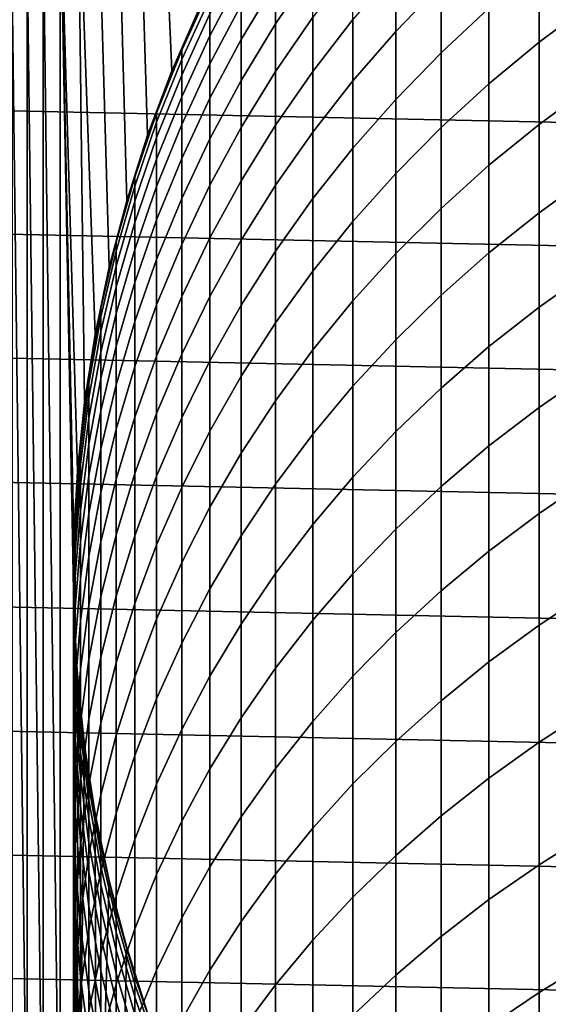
# Model space of a CAD drawing. Header units: metres. Extents: x -29 to 117, y -464 to 29.
# Tile 90 of 256: x -13.52 to -8.38, y -4.19 to 5.39. Entities that reach past the tile are written whole.
import ezdxf

# ---------------------------------------------------------------- set-up
doc = ezdxf.new("R2010")
doc.units = ezdxf.units.M
doc.layers.add('solid_24_501_056_XXX', color=7, linetype='CONTINUOUS')

msp = doc.modelspace()

# ---------------------------------------------------------------- linework, layer by layer
at = {"layer": 'solid_24_501_056_XXX'}
for points in [[(-12.191084, 8.316076, 154.5), (-12.042194, 4.897477, 154.5), (-11.774165, 5.5108, 154.5), (-11.979919, 8.617478, 154.5)], [(-12.394652, 8.009495, 154.5), (-12.278331, 4.271128, 154.5), (-12.042194, 4.897477, 154.5), (-12.191084, 8.316076, 154.5)], [(-12.590638, 7.697742, 154.5), (-12.481971, 3.633222, 154.5), (-12.278331, 4.271128, 154.5), (-12.394652, 8.009495, 154.5)], [(-12.778678, 7.381398, 154.5), (-12.652424, 2.98595, 154.5), (-12.481971, 3.633222, 154.5), (-12.590638, 7.697742, 154.5)], [(-12.958757, 7.060454, 154.5), (-12.789355, 2.330734, 154.5), (-12.652424, 2.98595, 154.5), (-12.778678, 7.381398, 154.5)], [(28.495304, 4.819527, -99.5), (-28.268473, 6.008511, -99.5), (-27.991997, 7.187365, -99.5), (28.268473, 6.008511, -99.5)], [(-13.130889, 6.73492, 154.5), (-12.961217, 1.003284, 154.5), (-12.892403, 1.669087, 154.5), (-12.958757, 7.060454, 154.5)], [(-12.958757, 7.060454, 154.5), (-12.892403, 1.669087, 154.5), (-12.789355, 2.330734, 154.5)], [(-13.130889, 6.73492, 154.5), (-13.294754, 6.405402, 154.5), (-13.13088, -6.734938, 154.5)], [(-13.130889, 6.73492, 154.5), (-12.995685, -0.334813, 154.5), (-12.995685, 0.334813, 154.5)], [(-13.13088, -6.734938, 154.5), (-12.958748, -7.060472, 154.5), (-12.995685, -0.334813, 154.5), (-13.130889, 6.73492, 154.5)], [(-13.130889, 6.73492, 154.5), (-12.995685, 0.334813, 154.5), (-12.961217, 1.003284, 154.5)], [(-13.294754, 6.405402, 154.5), (-13.450336, 6.071893, 154.5), (-13.294745, -6.40542, 154.5)], [(-13.294754, 6.405402, 154.5), (-13.294745, -6.40542, 154.5), (-13.13088, -6.734938, 154.5)], [(-9.863855, 5.280656, 201.184219), (-9.422306, 5.740252, 201.350433), (-9.422306, 6.346428, 199.578781), (-9.863855, 5.881343, 199.428604)], [(-11.032375, 5.353634, 195.477417), (-10.669925, 5.887444, 195.609695), (-10.669925, 6.294338, 193.836395), (-11.032375, 5.75626, 193.722717)], [(-8.467842, 5.175123, 205.192337), (-7.957378, 5.55578, 205.360703), (-7.957378, 6.301219, 203.593033), (-8.467842, 5.914948, 203.437973)], [(-9.422306, 5.072966, 203.099991), (-8.95657, 5.50518, 203.273483), (-8.95657, 6.178226, 201.50882), (-9.422306, 5.740252, 201.350433)], [(-13.450336, 6.071893, 154.5), (-13.597649, 5.7344, 154.5), (-13.450327, -6.071911, 154.5)], [(-13.450336, 6.071893, 154.5), (-13.450327, -6.071911, 154.5), (-13.294745, -6.40542, 154.5)], [(-11.366506, 5.200911, 193.605392), (-11.032375, 5.75626, 193.722717), (-11.032375, 6.097757, 191.955093), (-11.366506, 5.538671, 191.857117)], [(28.672085, 3.622384, -99.5), (-28.495304, 4.819527, -99.5), (-28.268473, 6.008511, -99.5), (28.495304, 4.819527, -99.5)], [(-11.671459, 5.237379, 190.01741), (-11.366506, 5.815567, 190.098175), (-11.366506, 6.031262, 188.330673), (-11.671459, 5.45062, 188.27002)], [(-11.032375, 4.890366, 197.217102), (-10.669925, 5.419265, 197.367828), (-10.669925, 5.887444, 195.609695), (-11.032375, 5.353634, 195.477417)], [(-10.669925, 4.890363, 199.108643), (-10.280085, 5.395572, 199.271759), (-10.280085, 5.92983, 197.513321), (-10.669925, 5.419265, 197.367828)], [(-10.280085, 4.800621, 201.010605), (-9.863855, 5.280656, 201.184219), (-9.863855, 5.881343, 199.428604), (-10.280085, 5.395572, 199.271759)], [(-8.95657, 4.771309, 205.013733), (-8.467842, 5.175123, 205.192337), (-8.467842, 5.914948, 203.437973), (-8.95657, 5.50518, 203.273483)], [(-11.671459, 4.963634, 191.756332), (-11.366506, 5.538671, 191.857117), (-11.366506, 5.815567, 190.098175), (-11.671459, 5.237379, 190.01741)], [(-11.366506, 4.802691, 195.340897), (-11.032375, 5.353634, 195.477417), (-11.032375, 5.75626, 193.722717), (-11.366506, 5.200911, 193.605392)], [(-13.597649, 5.7344, 154.5), (-13.597641, -5.734418, 154.5), (-13.450327, -6.071911, 154.5)], [(-11.671459, 5.69464, 184.758331), (-11.77413, 5.510887, 183), (-12.042212, 4.897463, 183), (-11.946451, 5.096501, 184.737579)], [(-11.946451, 5.006043, 186.474808), (-11.671459, 5.603102, 186.516296), (-11.671459, 5.69464, 184.758331), (-11.946451, 5.096501, 184.737579)], [(-9.863855, 4.619415, 202.917923), (-9.422306, 5.072966, 203.099991), (-9.422306, 5.740252, 201.350433), (-9.863855, 5.280656, 201.184219)], [(-11.946451, 4.855361, 188.20784), (-11.671459, 5.45062, 188.27002), (-11.671459, 5.603102, 186.516296), (-11.946451, 5.006043, 186.474808)], [(-11.774165, 5.5108, 154.5), (-12.042194, 4.897477, 154.5), (-12.042212, 4.897463, 183), (-11.77413, 5.510887, 183)], [(-11.671459, 4.629716, 193.484726), (-11.366506, 5.200911, 193.605392), (-11.366506, 5.538671, 191.857117), (-11.671459, 4.963634, 191.756332)], [(-9.422306, 4.345375, 204.825333), (-8.95657, 4.771309, 205.013733), (-8.95657, 5.50518, 203.273483), (-9.422306, 5.072966, 203.099991)], [(-8.467842, 4.37487, 206.919968), (-7.957378, 4.749456, 207.10144), (-7.957378, 5.55578, 205.360703), (-8.467842, 5.175123, 205.192337)], [(-11.946451, 4.644636, 189.934601), (-11.671459, 5.237379, 190.01741), (-11.671459, 5.45062, 188.27002), (-11.946451, 4.855361, 188.20784)], [(-11.032375, 4.367012, 198.939651), (-10.669925, 4.890363, 199.108643), (-10.669925, 5.419265, 197.367828), (-11.032375, 4.890366, 197.217102)], [(-10.669925, 4.301375, 200.830063), (-10.280085, 4.800621, 201.010605), (-10.280085, 5.395572, 199.271759), (-10.669925, 4.890363, 199.108643)], [(-11.366506, 4.344491, 197.061539), (-11.032375, 4.890366, 197.217102), (-11.032375, 5.353634, 195.477417), (-11.366506, 4.802691, 195.340897)], [(-10.280085, 4.145692, 202.727768), (-9.863855, 4.619415, 202.917923), (-9.863855, 5.280656, 201.184219), (-10.280085, 4.800621, 201.010605)], [(-11.946451, 4.374121, 191.65303), (-11.671459, 4.963634, 191.756332), (-11.671459, 5.237379, 190.01741), (-11.946451, 4.644636, 189.934601)], [(-11.671459, 4.236027, 195.200485), (-11.366506, 4.802691, 195.340897), (-11.366506, 5.200911, 193.605392), (-11.671459, 4.629716, 193.484726)], [(-8.95657, 3.977496, 206.727463), (-8.467842, 4.37487, 206.919968), (-8.467842, 5.175123, 205.192337), (-8.95657, 4.771309, 205.013733)], [(-11.946451, 5.096501, 184.737579), (-12.042212, 4.897463, 183), (-12.27836, 4.271051, 183), (-12.190778, 4.485211, 184.71637)], [(-12.190778, 4.395857, 186.432404), (-11.946451, 5.006043, 186.474808), (-11.946451, 5.096501, 184.737579), (-12.190778, 4.485211, 184.71637)], [(-12.190778, 4.247014, 188.144287), (-11.946451, 4.855361, 188.20784), (-11.946451, 5.006043, 186.474808), (-12.190778, 4.395857, 186.432404)], [(-9.863855, 3.898415, 204.627655), (-9.422306, 4.345375, 204.825333), (-9.422306, 5.072966, 203.099991), (-9.863855, 4.619415, 202.917923)], [(-12.042194, 4.897477, 154.5), (-12.278331, 4.271128, 154.5), (-12.27836, 4.271051, 183), (-12.042212, 4.897463, 183)], [(-11.946451, 4.044143, 193.361023), (-11.671459, 4.629716, 193.484726), (-11.671459, 4.963634, 191.756332), (-11.946451, 4.374121, 191.65303)], [(-11.366506, 3.826863, 198.765259), (-11.032375, 4.367012, 198.939651), (-11.032375, 4.890366, 197.217102), (-11.366506, 4.344491, 197.061539)], [(-11.032375, 3.784203, 200.643021), (-10.669925, 4.301375, 200.830063), (-10.669925, 4.890363, 199.108643), (-11.032375, 4.367012, 198.939651)], [(28.798632, 2.418251, -99.5), (-28.672085, 3.622384, -99.5), (-28.495304, 4.819527, -99.5), (28.672085, 3.622384, -99.5)], [(-12.190778, 4.038859, 189.849991), (-11.946451, 4.644636, 189.934601), (-11.946451, 4.855361, 188.20784), (-12.190778, 4.247014, 188.144287)], [(-11.671459, 3.783041, 196.90155), (-11.366506, 4.344491, 197.061539), (-11.366506, 4.802691, 195.340897), (-11.671459, 4.236027, 195.200485)], [(-10.669925, 3.653013, 202.529999), (-10.280085, 4.145692, 202.727768), (-10.280085, 4.800621, 201.010605), (-10.669925, 4.301375, 200.830063)], [(-9.422306, 3.558356, 206.524399), (-8.95657, 3.977496, 206.727463), (-8.95657, 4.771309, 205.013733), (-9.422306, 4.345375, 204.825333)], [(-8.467842, 3.515152, 208.61879), (-7.957378, 3.883216, 208.813156), (-7.957378, 4.749456, 207.10144), (-8.467842, 4.37487, 206.919968)], [(-12.190778, 3.771646, 191.54744), (-11.946451, 4.374121, 191.65303), (-11.946451, 4.644636, 189.934601), (-12.190778, 4.038859, 189.849991)], [(-11.946451, 3.655099, 195.056534), (-11.671459, 4.236027, 195.200485), (-11.671459, 4.629716, 193.484726), (-11.946451, 4.044143, 193.361023)], [(-10.280085, 3.431575, 204.421173), (-9.863855, 3.898415, 204.627655), (-9.863855, 4.619415, 202.917923), (-10.280085, 4.145692, 202.727768)], [(-12.190778, 4.485211, 184.71637), (-12.27836, 4.271051, 183), (-12.481948, 3.633313, 183), (-12.403811, 3.862338, 184.694778)], [(-12.403811, 3.774109, 186.389191), (-12.190778, 4.395857, 186.432404), (-12.190778, 4.485211, 184.71637), (-12.403811, 3.862338, 184.694778)], [(-12.403811, 3.627138, 188.079544), (-12.190778, 4.247014, 188.144287), (-12.190778, 4.395857, 186.432404), (-12.403811, 3.774109, 186.389191)], [(-12.190778, 3.445694, 193.234589), (-11.946451, 4.044143, 193.361023), (-11.946451, 4.374121, 191.65303), (-12.190778, 3.771646, 191.54744)], [(-11.671459, 3.271303, 198.585876), (-11.366506, 3.826863, 198.765259), (-11.366506, 4.344491, 197.061539), (-11.671459, 3.783041, 196.90155)], [(-11.366506, 3.250431, 200.449982), (-11.032375, 3.784203, 200.643021), (-11.032375, 4.367012, 198.939651), (-11.366506, 3.826863, 198.765259)], [(-9.863855, 3.118524, 206.311325), (-9.422306, 3.558356, 206.524399), (-9.422306, 4.345375, 204.825333), (-9.863855, 3.898415, 204.627655)], [(-8.95657, 3.124698, 208.412613), (-8.467842, 3.515152, 208.61879), (-8.467842, 4.37487, 206.919968), (-8.95657, 3.977496, 206.727463)], [(-12.278331, 4.271128, 154.5), (-12.481971, 3.633222, 154.5), (-12.481948, 3.633313, 183), (-12.27836, 4.271051, 183)], [(-12.403811, 3.421604, 189.763763), (-12.190778, 4.038859, 189.849991), (-12.190778, 4.247014, 188.144287), (-12.403811, 3.627138, 188.079544)], [(-11.946451, 3.207457, 196.737534), (-11.671459, 3.783041, 196.90155), (-11.671459, 4.236027, 195.200485), (-11.946451, 3.655099, 195.056534)], [(-11.032375, 3.142642, 202.325134), (-10.669925, 3.653013, 202.529999), (-10.669925, 4.301375, 200.830063), (-11.032375, 3.784203, 200.643021)], [(-10.669925, 2.946055, 204.206421), (-10.280085, 3.431575, 204.421173), (-10.280085, 4.145692, 202.727768), (-10.669925, 3.653013, 202.529999)], [(-12.403811, 3.157754, 191.43985), (-12.190778, 3.771646, 191.54744), (-12.190778, 4.038859, 189.849991), (-12.403811, 3.421604, 189.763763)], [(-12.190778, 3.061397, 194.909424), (-11.946451, 3.655099, 195.056534), (-11.946451, 4.044143, 193.361023), (-12.190778, 3.445694, 193.234589)], [(-9.422306, 2.712855, 208.195129), (-8.95657, 3.124698, 208.412613), (-8.95657, 3.977496, 206.727463), (-9.422306, 3.558356, 206.524399)], [(-12.403811, 3.862338, 184.694778), (-12.481948, 3.633313, 183), (-12.652437, 2.985941, 183), (-12.585003, 3.229481, 184.672821)], [(-12.585003, 3.142394, 186.345306), (-12.403811, 3.774109, 186.389191), (-12.403811, 3.862338, 184.694778), (-12.585003, 3.229481, 184.672821)], [(-10.280085, 2.65913, 206.08876), (-9.863855, 3.118524, 206.311325), (-9.863855, 3.898415, 204.627655), (-10.280085, 3.431575, 204.421173)], [(-8.467842, 2.597006, 210.286774), (-7.957378, 2.958104, 210.493774), (-7.957378, 3.883216, 208.813156), (-8.467842, 3.515152, 208.61879)], [(-12.585003, 2.997328, 188.013748), (-12.403811, 3.627138, 188.079544), (-12.403811, 3.774109, 186.389191), (-12.585003, 3.142394, 186.345306)], [(-12.403811, 2.835905, 193.105774), (-12.190778, 3.445694, 193.234589), (-12.190778, 3.771646, 191.54744), (-12.403811, 3.157754, 191.43985)], [(-11.946451, 2.701757, 198.401978), (-11.671459, 3.271303, 198.585876), (-11.671459, 3.783041, 196.90155), (-11.946451, 3.207457, 196.737534)], [(-11.671459, 2.70143, 200.251434), (-11.366506, 3.250431, 200.449982), (-11.366506, 3.826863, 198.765259), (-11.671459, 3.271303, 198.585876)], [(-11.366506, 2.615889, 202.113678), (-11.032375, 3.142642, 202.325134), (-11.032375, 3.784203, 200.643021), (-11.366506, 3.250431, 200.449982)], [(-12.190778, 2.619218, 196.569901), (-11.946451, 3.207457, 196.737534), (-11.946451, 3.655099, 195.056534), (-12.190778, 3.061397, 194.909424)], [(-11.032375, 2.4431, 203.983963), (-10.669925, 2.946055, 204.206421), (-10.669925, 3.653013, 202.529999), (-11.032375, 3.142642, 202.325134)], [(28.874641, 1.210391, -99.5), (-28.798632, 2.418251, -99.5), (-28.672085, 3.622384, -99.5), (28.798632, 2.418251, -99.5)], [(-12.481971, 3.633222, 154.5), (-12.652424, 2.98595, 154.5), (-12.652437, 2.985941, 183), (-12.481948, 3.633313, 183)], [(-12.585003, 2.794456, 189.676163), (-12.403811, 3.421604, 189.763763), (-12.403811, 3.627138, 188.079544), (-12.585003, 2.997328, 188.013748)], [(-9.863855, 2.280682, 207.966919), (-9.422306, 2.712855, 208.195129), (-9.422306, 3.558356, 206.524399), (-9.863855, 3.118524, 206.311325)], [(-8.95657, 2.21394, 210.067169), (-8.467842, 2.597006, 210.286774), (-8.467842, 3.515152, 208.61879), (-8.95657, 3.124698, 208.412613)], [(-12.585003, 2.534023, 191.330536), (-12.403811, 3.157754, 191.43985), (-12.403811, 3.421604, 189.763763), (-12.585003, 2.794456, 189.676163)], [(-12.403811, 2.456445, 194.759506), (-12.190778, 3.061397, 194.909424), (-12.190778, 3.445694, 193.234589), (-12.403811, 2.835905, 193.105774)], [(-10.669925, 2.181353, 205.8573), (-10.280085, 2.65913, 206.08876), (-10.280085, 3.431575, 204.421173), (-10.669925, 2.946055, 204.206421)], [(-11.946451, 2.138608, 200.047882), (-11.671459, 2.70143, 200.251434), (-11.671459, 3.271303, 198.585876), (-11.946451, 2.701757, 198.401978)], [(-12.585003, 3.229481, 184.672821), (-12.652437, 2.985941, 183), (-12.789373, 2.33065, 183), (-12.73389, 2.588264, 184.650574)], [(-12.73389, 2.502336, 186.300827), (-12.585003, 3.142394, 186.345306), (-12.585003, 3.229481, 184.672821), (-12.73389, 2.588264, 184.650574)], [(-12.190778, 2.119689, 198.214035), (-11.946451, 2.701757, 198.401978), (-11.946451, 3.207457, 196.737534), (-12.190778, 2.619218, 196.569901)], [(-11.671459, 2.074108, 201.89621), (-11.366506, 2.615889, 202.113678), (-11.366506, 3.250431, 200.449982), (-11.671459, 2.70143, 200.251434)], [(-12.73389, 2.359198, 187.947098), (-12.585003, 2.997328, 188.013748), (-12.585003, 3.142394, 186.345306), (-12.73389, 2.502336, 186.300827)], [(-12.585003, 2.216342, 192.974884), (-12.403811, 2.835905, 193.105774), (-12.403811, 3.157754, 191.43985), (-12.585003, 2.534023, 191.330536)], [(-11.366506, 1.924002, 203.754364), (-11.032375, 2.4431, 203.983963), (-11.032375, 3.142642, 202.325134), (-11.366506, 2.615889, 202.113678)], [(-10.280085, 1.829287, 207.728561), (-9.863855, 2.280682, 207.966919), (-9.863855, 3.118524, 206.311325), (-10.280085, 2.65913, 206.08876)], [(-9.422306, 1.809892, 209.835526), (-8.95657, 2.21394, 210.067169), (-8.95657, 3.124698, 208.412613), (-9.422306, 2.712855, 208.195129)], [(-12.652424, 2.98595, 154.5), (-12.789355, 2.330734, 154.5), (-12.789373, 2.33065, 183), (-12.652437, 2.985941, 183)], [(-12.73389, 2.159023, 189.587402), (-12.585003, 2.794456, 189.676163), (-12.585003, 2.997328, 188.013748), (-12.73389, 2.359198, 187.947098)], [(-12.403811, 2.019832, 196.399094), (-12.190778, 2.619218, 196.569901), (-12.190778, 3.061397, 194.909424), (-12.403811, 2.456445, 194.759506)], [(-11.032375, 1.68642, 205.617538), (-10.669925, 2.181353, 205.8573), (-10.669925, 2.946055, 204.206421), (-11.032375, 2.4431, 203.983963)], [(-8.467842, 1.621536, 211.921875), (-7.957378, 1.975234, 212.141296), (-7.957378, 2.958104, 210.493774), (-8.467842, 2.597006, 210.286774)], [(-12.73389, 1.902052, 191.219788), (-12.585003, 2.534023, 191.330536), (-12.585003, 2.794456, 189.676163), (-12.73389, 2.159023, 189.587402)], [(-12.585003, 1.841797, 194.607208), (-12.403811, 2.456445, 194.759506), (-12.403811, 2.835905, 193.105774), (-12.585003, 2.216342, 192.974884)], [(-12.190778, 1.563411, 199.839859), (-11.946451, 2.138608, 200.047882), (-11.946451, 2.701757, 198.401978), (-12.190778, 2.119689, 198.214035)], [(-11.946451, 1.518688, 201.673248), (-11.671459, 2.074108, 201.89621), (-11.671459, 2.70143, 200.251434), (-11.946451, 2.138608, 200.047882)], [(-9.863855, 1.385898, 209.592453), (-9.422306, 1.809892, 209.835526), (-9.422306, 2.712855, 208.195129), (-9.863855, 2.280682, 207.966919)], [(-12.73389, 2.588264, 184.650574), (-12.789373, 2.33065, 183), (-12.892395, 1.669179, 183), (-12.850088, 1.940334, 184.628113)], [(-12.850088, 1.855575, 186.25589), (-12.73389, 2.502336, 186.300827), (-12.73389, 2.588264, 184.650574), (-12.850088, 1.940334, 184.628113)], [(-12.403811, 1.52659, 198.022537), (-12.190778, 2.119689, 198.214035), (-12.190778, 2.619218, 196.569901), (-12.403811, 2.019832, 196.399094)], [(-11.671459, 1.390092, 203.518219), (-11.366506, 1.924002, 203.754364), (-11.366506, 2.615889, 202.113678), (-11.671459, 2.074108, 201.89621)], [(-10.669925, 1.359829, 207.480667), (-10.280085, 1.829287, 207.728561), (-10.280085, 2.65913, 206.08876), (-10.669925, 2.181353, 205.8573)], [(-8.95657, 1.246321, 211.689117), (-8.467842, 1.621536, 211.921875), (-8.467842, 2.597006, 210.286774), (-8.95657, 2.21394, 210.067169)], [(-12.850088, 1.714386, 187.879745), (-12.73389, 2.359198, 187.947098), (-12.73389, 2.502336, 186.300827), (-12.850088, 1.855575, 186.25589)], [(-12.73389, 1.588596, 192.842255), (-12.585003, 2.216342, 192.974884), (-12.585003, 2.534023, 191.330536), (-12.73389, 1.902052, 191.219788)], [(28.9, 0, -99.5), (-28.874641, 1.210391, -99.5), (-28.798632, 2.418251, -99.5), (28.874641, 1.210391, -99.5)], [(-12.585003, 1.410839, 196.225555), (-12.403811, 2.019832, 196.399094), (-12.403811, 2.456445, 194.759506), (-12.585003, 1.841797, 194.607208)], [(-11.366506, 1.175601, 205.370056), (-11.032375, 1.68642, 205.617538), (-11.032375, 2.4431, 203.983963), (-11.366506, 1.924002, 203.754364)], [(-12.789355, 2.330734, 154.5), (-12.892403, 1.669087, 154.5), (-12.892395, 1.669179, 183), (-12.789373, 2.33065, 183)], [(-12.850088, 1.516937, 189.497711), (-12.73389, 2.159023, 189.587402), (-12.73389, 2.359198, 187.947098), (-12.850088, 1.714386, 187.879745)], [(-12.73389, 1.21903, 194.452881), (-12.585003, 1.841797, 194.607208), (-12.585003, 2.216342, 192.974884), (-12.73389, 1.588596, 192.842255)], [(-10.280085, 0.943045, 209.338577), (-9.863855, 1.385898, 209.592453), (-9.863855, 2.280682, 207.966919), (-10.280085, 1.829287, 207.728561)], [(-9.422306, 0.850554, 211.443604), (-8.95657, 1.246321, 211.689117), (-8.95657, 2.21394, 210.067169), (-9.422306, 1.809892, 209.835526)], [(-12.850088, 1.263465, 191.107864), (-12.73389, 1.902052, 191.219788), (-12.73389, 2.159023, 189.587402), (-12.850088, 1.516937, 189.497711)], [(-12.403811, 0.977315, 199.627899), (-12.190778, 1.563411, 199.839859), (-12.190778, 2.119689, 198.214035), (-12.403811, 1.52659, 198.022537)], [(-12.190778, 0.951055, 201.445389), (-11.946451, 1.518688, 201.673248), (-11.946451, 2.138608, 200.047882), (-12.190778, 1.563411, 199.839859)], [(-11.032375, 0.873514, 207.223862), (-10.669925, 1.359829, 207.480667), (-10.669925, 2.181353, 205.8573), (-11.032375, 1.68642, 205.617538)], [(-12.585003, 0.923985, 197.827972), (-12.403811, 1.52659, 198.022537), (-12.403811, 2.019832, 196.399094), (-12.585003, 1.410839, 196.225555)], [(-11.946451, 0.842743, 203.276138), (-11.671459, 1.390092, 203.518219), (-11.671459, 2.074108, 201.89621), (-11.946451, 1.518688, 201.673248)], [(-12.850088, 1.940334, 184.628113), (-12.892395, 1.669179, 183), (-12.961227, 1.003281, 183), (-12.933301, 1.287354, 184.605453)], [(-12.933301, 1.203774, 186.210587), (-12.850088, 1.855575, 186.25589), (-12.850088, 1.940334, 184.628113), (-12.933301, 1.287354, 184.605453)], [(-11.671459, 0.650207, 205.11554), (-11.366506, 1.175601, 205.370056), (-11.366506, 1.924002, 203.754364), (-11.671459, 1.390092, 203.518219)], [(-8.467842, 0.589918, 213.522156), (-7.957378, 0.935789, 213.753708), (-7.957378, 1.975234, 212.141296), (-8.467842, 1.621536, 211.921875)], [(-12.933301, 1.064549, 187.811859), (-12.850088, 1.714386, 187.879745), (-12.850088, 1.855575, 186.25589), (-12.933301, 1.203774, 186.210587)], [(-12.850088, 0.954276, 192.708252), (-12.73389, 1.588596, 192.842255), (-12.73389, 1.902052, 191.219788), (-12.850088, 1.263465, 191.107864)], [(-12.73389, 0.793801, 196.049713), (-12.585003, 1.410839, 196.225555), (-12.585003, 1.841797, 194.607208), (-12.73389, 1.21903, 194.452881)], [(-10.669925, 0.482472, 209.074539), (-10.280085, 0.943045, 209.338577), (-10.280085, 1.829287, 207.728561), (-10.669925, 1.359829, 207.480667)], [(-9.863855, 0.435249, 211.185959), (-9.422306, 0.850554, 211.443604), (-9.422306, 1.809892, 209.835526), (-9.863855, 1.385898, 209.592453)], [(-12.892403, 1.669087, 154.5), (-12.961217, 1.003284, 154.5), (-12.961227, 1.003281, 183), (-12.892395, 1.669179, 183)], [(-12.933301, 0.869846, 189.407333), (-12.850088, 1.516937, 189.497711), (-12.850088, 1.714386, 187.879745), (-12.933301, 1.064549, 187.811859)], [(-11.366506, 0.371589, 206.958817), (-11.032375, 0.873514, 207.223862), (-11.032375, 1.68642, 205.617538), (-11.366506, 1.175601, 205.370056)], [(-12.850088, 0.589743, 194.296951), (-12.73389, 1.21903, 194.452881), (-12.73389, 1.588596, 192.842255), (-12.850088, 0.954276, 192.708252)], [(-12.403811, 0.372666, 201.213226), (-12.190778, 0.951055, 201.445389), (-12.190778, 1.563411, 199.839859), (-12.403811, 0.977315, 199.627899)], [(-8.95657, 0.223006, 213.276505), (-8.467842, 0.589918, 213.522156), (-8.467842, 1.621536, 211.921875), (-8.95657, 1.246321, 211.689117)], [(-12.933301, 0.619901, 190.995087), (-12.850088, 1.263465, 191.107864), (-12.850088, 1.516937, 189.497711), (-12.933301, 0.869846, 189.407333)], [(-12.585003, 0.381824, 199.412537), (-12.403811, 0.977315, 199.627899), (-12.403811, 1.52659, 198.022537), (-12.585003, 0.923985, 197.827972)], [(-12.190778, 0.283358, 203.028717), (-11.946451, 0.842743, 203.276138), (-11.946451, 1.518688, 201.673248), (-12.190778, 0.951055, 201.445389)], [(-12.73389, 0.313421, 197.630829), (-12.585003, 0.923985, 197.827972), (-12.585003, 1.410839, 196.225555), (-12.73389, 0.793801, 196.049713)], [(-11.946451, 0.111588, 204.854599), (-11.671459, 0.650207, 205.11554), (-11.671459, 1.390092, 203.518219), (-11.946451, 0.842743, 203.276138)], [(-11.032375, 0.00536, 208.80101), (-10.669925, 0.482472, 209.074539), (-10.669925, 1.359829, 207.480667), (-11.032375, 0.873514, 207.223862)], [(-10.280085, 0.001472, 210.91687), (-9.863855, 0.435249, 211.185959), (-9.863855, 1.385898, 209.592453), (-10.280085, 0.943045, 209.338577)], [(-12.933301, 1.287354, 184.605453), (-12.961227, 1.003281, 183), (-12.99569, 0.334723, 183), (-12.983315, 0.631, 184.582687)], [(-12.983315, 0.548605, 186.16507), (-12.933301, 1.203774, 186.210587), (-12.933301, 1.287354, 184.605453), (-12.983315, 0.631, 184.582687)], [(-12.933301, 0.315013, 192.573212), (-12.850088, 0.954276, 192.708252), (-12.850088, 1.263465, 191.107864), (-12.933301, 0.619901, 190.995087)], [(-9.422306, -0.164004, 213.01741), (-8.95657, 0.223006, 213.276505), (-8.95657, 1.246321, 211.689117), (-9.422306, 0.850554, 211.443604)], [(28.874641, -1.210391, -99.5), (-28.9, 0, -99.5), (-28.874641, 1.210391, -99.5), (28.9, 0, -99.5)], [(-12.983315, 0.411354, 187.743622), (-12.933301, 1.064549, 187.811859), (-12.933301, 1.203774, 186.210587), (-12.983315, 0.548605, 186.16507)], [(-12.850088, 0.170303, 195.87204), (-12.73389, 0.793801, 196.049713), (-12.73389, 1.21903, 194.452881), (-12.850088, 0.589743, 194.296951)], [(-11.671459, -0.144656, 206.686203), (-11.366506, 0.371589, 206.958817), (-11.366506, 1.175601, 205.370056), (-11.671459, 0.650207, 205.11554)], [(-12.983315, 0.219412, 189.316467), (-12.933301, 0.869846, 189.407333), (-12.933301, 1.064549, 187.811859), (-12.983315, 0.411354, 187.743622)], [(-12.961217, 1.003284, 154.5), (-12.995685, 0.334813, 154.5), (-12.99569, 0.334723, 183), (-12.961227, 1.003281, 183)], [(-12.585003, -0.214993, 200.977325), (-12.403811, 0.372666, 201.213226), (-12.403811, 0.977315, 199.627899), (-12.585003, 0.381824, 199.412537)], [(-12.983315, -0.026989, 190.881714), (-12.933301, 0.619901, 190.995087), (-12.933301, 0.869846, 189.407333), (-12.983315, 0.219412, 189.316467)], [(-12.933301, -0.04445, 194.139801), (-12.850088, 0.589743, 194.296951), (-12.850088, 0.954276, 192.708252), (-12.933301, 0.315013, 192.573212)], [(-12.73389, -0.221533, 199.194321), (-12.585003, 0.381824, 199.412537), (-12.585003, 0.923985, 197.827972), (-12.73389, 0.313421, 197.630829)], [(-12.403811, -0.286626, 202.776611), (-12.190778, 0.283358, 203.028717), (-12.190778, 0.951055, 201.445389), (-12.403811, 0.372666, 201.213226)], [(-11.366506, -0.487065, 208.518707), (-11.032375, 0.00536, 208.80101), (-11.032375, 0.873514, 207.223862), (-11.366506, 0.371589, 206.958817)], [(-10.669925, -0.449662, 210.637009), (-10.280085, 0.001472, 210.91687), (-10.280085, 0.943045, 209.338577), (-10.669925, 0.482472, 209.074539)], [(-8.467842, -0.496606, 215.085678), (-7.957378, -0.158978, 215.329102), (-7.957378, 0.935789, 213.753708), (-8.467842, 0.589918, 213.522156)], [(-12.850088, -0.303537, 197.431625), (-12.73389, 0.313421, 197.630829), (-12.73389, 0.793801, 196.049713), (-12.850088, 0.170303, 195.87204)], [(-12.190778, -0.438875, 204.587921), (-11.946451, 0.111588, 204.854599), (-11.946451, 0.842743, 203.276138), (-12.190778, 0.283358, 203.028717)], [(-9.863855, -0.57012, 212.745514), (-9.422306, -0.164004, 213.01741), (-9.422306, 0.850554, 211.443604), (-9.863855, 0.435249, 211.185959)], [(-12.983315, 0.631, 184.582687), (-12.99569, 0.334723, 183), (-12.99569, -0.334723, 183), (-13, -0.027044, 184.559875)], [(-13, -0.10825, 186.119415), (-12.983315, 0.548605, 186.16507), (-12.983315, 0.631, 184.582687), (-13, -0.027044, 184.559875)], [(-12.983315, -0.327554, 192.437454), (-12.933301, 0.315013, 192.573212), (-12.933301, 0.619901, 190.995087), (-12.983315, -0.026989, 190.881714)], [(-12.933301, -0.458054, 195.692978), (-12.850088, 0.170303, 195.87204), (-12.850088, 0.589743, 194.296951), (-12.933301, -0.04445, 194.139801)], [(-11.946451, -0.673898, 206.406738), (-11.671459, -0.144656, 206.686203), (-11.671459, 0.650207, 205.11554), (-11.946451, 0.111588, 204.854599)], [(-8.95657, -0.854774, 214.827454), (-8.467842, -0.496606, 215.085678), (-8.467842, 0.589918, 213.522156), (-8.95657, 0.223006, 213.276505)], [(-13, -0.243522, 187.675217), (-12.983315, 0.411354, 187.743622), (-12.983315, 0.548605, 186.16507), (-13, -0.10825, 186.119415)], [(-11.032375, -0.916995, 210.347092), (-10.669925, -0.449662, 210.637009), (-10.669925, 0.482472, 209.074539), (-11.032375, 0.00536, 208.80101)], [(-13, -0.432696, 189.225388), (-12.983315, 0.219412, 189.316467), (-12.983315, 0.411354, 187.743622), (-13, -0.243522, 187.675217)], [(-10.280085, -0.994298, 212.461533), (-9.863855, -0.57012, 212.745514), (-9.863855, 0.435249, 211.185959), (-10.280085, 0.001472, 210.91687)], [(-12.995685, 0.334813, 154.5), (-12.995685, -0.334813, 154.5), (-12.99569, -0.334723, 183), (-12.99569, 0.334723, 183)], [(-12.983315, -0.681919, 193.981842), (-12.933301, -0.04445, 194.139801), (-12.933301, 0.315013, 192.573212), (-12.983315, -0.327554, 192.437454)], [(-12.850088, -0.831207, 198.973831), (-12.73389, -0.221533, 199.194321), (-12.73389, 0.313421, 197.630829), (-12.850088, -0.303537, 197.431625)], [(-12.73389, -0.810415, 200.738312), (-12.585003, -0.214993, 200.977325), (-12.585003, 0.381824, 199.412537), (-12.73389, -0.221533, 199.194321)], [(-12.585003, -0.865746, 202.520477), (-12.403811, -0.286626, 202.776611), (-12.403811, 0.372666, 201.213226), (-12.585003, -0.214993, 200.977325)], [(-11.671459, -0.993541, 208.228348), (-11.366506, -0.487065, 208.518707), (-11.366506, 0.371589, 206.958817), (-11.671459, -0.144656, 206.686203)], [(-13, -0.675544, 190.768051), (-12.983315, -0.026989, 190.881714), (-12.983315, 0.219412, 189.316467), (-13, -0.432696, 189.225388)], [(-12.403811, -0.999769, 204.316193), (-12.190778, -0.438875, 204.587921), (-12.190778, 0.283358, 203.028717), (-12.403811, -0.286626, 202.776611)], [(-9.422306, -1.232561, 214.555069), (-8.95657, -0.854774, 214.827454), (-8.95657, 0.223006, 213.276505), (-9.422306, -0.164004, 213.01741)], [(-12.933301, -0.925303, 197.230865), (-12.850088, -0.303537, 197.431625), (-12.850088, 0.170303, 195.87204), (-12.933301, -0.458054, 195.692978)], [(-12.190778, -1.214776, 206.121124), (-11.946451, -0.673898, 206.406738), (-11.946451, 0.111588, 204.854599), (-12.190778, -0.438875, 204.587921)], [(28.798632, -2.418251, -99.5), (-28.874641, -1.210391, -99.5), (-28.9, 0, -99.5), (28.874641, -1.210391, -99.5)], [(-11.366506, -1.399329, 210.047867), (-11.032375, -0.916995, 210.347092), (-11.032375, 0.00536, 208.80101), (-11.366506, -0.487065, 208.518707)], [(-10.669925, -1.435449, 212.166183), (-10.280085, -0.994298, 212.461533), (-10.280085, 0.001472, 210.91687), (-10.669925, -0.449662, 210.637009)], [(-13, -0.971774, 192.301361), (-12.983315, -0.327554, 192.437454), (-12.983315, -0.026989, 190.881714), (-13, -0.675544, 190.768051)], [(-13, -0.027044, 184.559875), (-12.99569, -0.334723, 183), (-12.961227, -1.003281, 183), (-12.983315, -0.685087, 184.537048)], [(-12.983315, -0.765105, 186.073776), (-13, -0.10825, 186.119415), (-13, -0.027044, 184.559875), (-12.983315, -0.685087, 184.537048)], [(-12.983315, -1.089659, 195.513), (-12.933301, -0.458054, 195.692978), (-12.933301, -0.04445, 194.139801), (-12.983315, -0.681919, 193.981842)], [(-12.983315, -0.898398, 187.606812), (-13, -0.243522, 187.675217), (-13, -0.10825, 186.119415), (-12.983315, -0.765105, 186.073776)], [(-11.946451, -1.512766, 207.930695), (-11.671459, -0.993541, 208.228348), (-11.671459, -0.144656, 206.686203), (-11.946451, -0.673898, 206.406738)], [(-9.863855, -1.628997, 214.269257), (-9.422306, -1.232561, 214.555069), (-9.422306, -0.164004, 213.01741), (-9.863855, -0.57012, 212.745514)], [(-8.467842, -1.636728, 216.61055), (-7.957378, -1.307749, 216.86554), (-7.957378, -0.158978, 215.329102), (-8.467842, -0.496606, 215.085678)], [(-12.983315, -1.084804, 189.134293), (-13, -0.432696, 189.225388), (-13, -0.243522, 187.675217), (-12.983315, -0.898398, 187.606812)], [(-12.850088, -1.412071, 200.496811), (-12.73389, -0.810415, 200.738312), (-12.73389, -0.221533, 199.194321), (-12.850088, -0.831207, 198.973831)], [(-12.73389, -1.452516, 202.260941), (-12.585003, -0.865746, 202.520477), (-12.585003, -0.214993, 200.977325), (-12.73389, -0.810415, 200.738312)], [(-12.585003, -1.569653, 204.0401), (-12.403811, -0.999769, 204.316193), (-12.403811, -0.286626, 202.776611), (-12.585003, -0.865746, 202.520477)], [(-13, -1.321029, 193.823471), (-12.983315, -0.681919, 193.981842), (-12.983315, -0.327554, 192.437454), (-13, -0.971774, 192.301361)], [(-12.995685, -0.334813, 154.5), (-12.961217, -1.003284, 154.5), (-12.961227, -1.003281, 183), (-12.99569, -0.334723, 183)], [(-12.958748, -7.060472, 154.5), (-12.961217, -1.003284, 154.5), (-12.995685, -0.334813, 154.5)], [(-12.933301, -1.445632, 198.751633), (-12.850088, -0.831207, 198.973831), (-12.850088, -0.303537, 197.431625), (-12.933301, -0.925303, 197.230865)], [(-12.983315, -1.324098, 190.654388), (-13, -0.675544, 190.768051), (-13, -0.432696, 189.225388), (-12.983315, -1.084804, 189.134293)], [(-12.983315, -1.550282, 197.029083), (-12.933301, -0.925303, 197.230865), (-12.933301, -0.458054, 195.692978), (-12.983315, -1.089659, 195.513)], [(-12.403811, -1.765903, 205.830093), (-12.190778, -1.214776, 206.121124), (-12.190778, -0.438875, 204.587921), (-12.403811, -0.999769, 204.316193)], [(-11.032375, -1.892442, 211.860229), (-10.669925, -1.435449, 212.166183), (-10.669925, -0.449662, 210.637009), (-11.032375, -0.916995, 210.347092)], [(-11.671459, -1.895425, 209.740112), (-11.366506, -1.399329, 210.047867), (-11.366506, -0.487065, 208.518707), (-11.671459, -0.993541, 208.228348)], [(-10.280085, -2.043066, 213.970718), (-9.863855, -1.628997, 214.269257), (-9.863855, -0.57012, 212.745514), (-10.280085, -0.994298, 212.461533)], [(-8.95657, -1.985719, 216.340057), (-8.467842, -1.636728, 216.61055), (-8.467842, -0.496606, 215.085678), (-8.95657, -0.854774, 214.827454)], [(-12.983315, -1.615994, 192.165268), (-13, -0.971774, 192.301361), (-13, -0.675544, 190.768051), (-12.983315, -1.324098, 190.654388)], [(-13, -1.722889, 195.33255), (-12.983315, -1.089659, 195.513), (-12.983315, -0.681919, 193.981842), (-13, -1.321029, 193.823471)], [(-12.983315, -0.685087, 184.537048), (-12.961227, -1.003281, 183), (-12.892395, -1.669179, 183), (-12.933301, -1.341441, 184.514282)], [(-12.933301, -1.420275, 186.028259), (-12.983315, -0.765105, 186.073776), (-12.983315, -0.685087, 184.537048), (-12.933301, -1.341441, 184.514282)], [(-12.933301, -1.551593, 187.538574), (-12.983315, -0.898398, 187.606812), (-12.983315, -0.765105, 186.073776), (-12.933301, -1.420275, 186.028259)], [(-12.190778, -2.043409, 207.62648), (-11.946451, -1.512766, 207.930695), (-11.946451, -0.673898, 206.406738), (-12.190778, -1.214776, 206.121124)], [(-12.933301, -2.018416, 200.253403), (-12.850088, -1.412071, 200.496811), (-12.850088, -0.831207, 198.973831), (-12.933301, -1.445632, 198.751633)], [(-12.850088, -2.04543, 201.998703), (-12.73389, -1.452516, 202.260941), (-12.73389, -0.810415, 200.738312), (-12.850088, -1.412071, 200.496811)], [(-9.422306, -2.353828, 216.054733), (-8.95657, -1.985719, 216.340057), (-8.95657, -0.854774, 214.827454), (-9.422306, -1.232561, 214.555069)], [(-12.933301, -1.735238, 189.043442), (-12.983315, -1.084804, 189.134293), (-12.983315, -0.898398, 187.606812), (-12.933301, -1.551593, 187.538574)], [(-12.983315, -2.063233, 198.528275), (-12.933301, -1.445632, 198.751633), (-12.933301, -0.925303, 197.230865), (-12.983315, -1.550282, 197.029083)], [(-12.73389, -2.147064, 203.760376), (-12.585003, -1.569653, 204.0401), (-12.585003, -0.865746, 202.520477), (-12.73389, -1.452516, 202.260941)], [(-11.366506, -2.364103, 211.544464), (-11.032375, -1.892442, 211.860229), (-11.032375, -0.916995, 210.347092), (-11.366506, -1.399329, 210.047867)], [(-12.983315, -1.960139, 193.6651), (-13, -1.321029, 193.823471), (-13, -0.971774, 192.301361), (-12.983315, -1.615994, 192.165268)], [(-12.961217, -1.003284, 154.5), (-12.892403, -1.669087, 154.5), (-12.892395, -1.669179, 183), (-12.961227, -1.003281, 183)], [(-12.958748, -7.060472, 154.5), (-12.892403, -1.669087, 154.5), (-12.961217, -1.003284, 154.5)], [(-12.585003, -2.325864, 205.534409), (-12.403811, -1.765903, 205.830093), (-12.403811, -0.999769, 204.316193), (-12.585003, -1.569653, 204.0401)], [(-11.946451, -2.404009, 209.424606), (-11.671459, -1.895425, 209.740112), (-11.671459, -0.993541, 208.228348), (-11.946451, -1.512766, 207.930695)], [(-10.669925, -2.473704, 213.660248), (-10.280085, -2.043066, 213.970718), (-10.280085, -0.994298, 212.461533), (-10.669925, -1.435449, 212.166183)], [(-13, -2.176869, 196.826767), (-12.983315, -1.550282, 197.029083), (-12.983315, -1.089659, 195.513), (-13, -1.722889, 195.33255)], [(-12.933301, -1.970988, 190.541016), (-12.983315, -1.324098, 190.654388), (-12.983315, -1.084804, 189.134293), (-12.933301, -1.735238, 189.043442)], [(-28.874641, -1.210391, -99.5), (28.798632, -2.418251, -99.5), (28.672085, -3.622384, -99.5), (-28.798632, -2.418251, -99.5)], [(-12.403811, -2.584106, 207.316498), (-12.190778, -2.043409, 207.62648), (-12.190778, -1.214776, 206.121124), (-12.403811, -1.765903, 205.830093)], [(-9.863855, -2.740108, 215.755325), (-9.422306, -2.353828, 216.054733), (-9.422306, -1.232561, 214.555069), (-9.863855, -1.628997, 214.269257)], [(-12.983315, -2.356119, 195.1521), (-13, -1.722889, 195.33255), (-13, -1.321029, 193.823471), (-12.983315, -1.960139, 193.6651)], [(-12.933301, -2.25856, 192.02951), (-12.983315, -1.615994, 192.165268), (-12.983315, -1.324098, 190.654388), (-12.933301, -1.970988, 190.541016)], [(-12.933301, -1.341441, 184.514282), (-12.892395, -1.669179, 183), (-12.789373, -2.33065, 183), (-12.850088, -1.994422, 184.491638)], [(-12.850088, -2.072076, 185.982956), (-12.933301, -1.420275, 186.028259), (-12.933301, -1.341441, 184.514282), (-12.850088, -1.994422, 184.491638)], [(-8.467842, -2.829073, 218.094955), (-7.957378, -2.50914, 218.361206), (-7.957378, -1.307749, 216.86554), (-8.467842, -1.636728, 216.61055)], [(-12.933301, -2.642965, 201.734406), (-12.850088, -2.04543, 201.998703), (-12.850088, -1.412071, 200.496811), (-12.933301, -2.018416, 200.253403)], [(-12.850088, -2.20143, 187.470703), (-12.933301, -1.551593, 187.538574), (-12.933301, -1.420275, 186.028259), (-12.850088, -2.072076, 185.982956)], [(-11.671459, -2.849221, 211.219681), (-11.366506, -2.364103, 211.544464), (-11.366506, -1.399329, 210.047867), (-11.671459, -1.895425, 209.740112)], [(-11.032375, -2.919805, 213.338623), (-10.669925, -2.473704, 213.660248), (-10.669925, -1.435449, 212.166183), (-11.032375, -1.892442, 211.860229)], [(-12.983315, -2.627895, 200.008759), (-12.933301, -2.018416, 200.253403), (-12.933301, -1.445632, 198.751633), (-12.983315, -2.063233, 198.528275)], [(-12.850088, -2.730521, 203.477722), (-12.73389, -2.147064, 203.760376), (-12.73389, -1.452516, 202.260941), (-12.850088, -2.04543, 201.998703)], [(-12.190778, -2.923776, 209.102173), (-11.946451, -2.404009, 209.424606), (-11.946451, -1.512766, 207.930695), (-12.190778, -2.043409, 207.62648)], [(-13, -2.682423, 198.304337), (-12.983315, -2.063233, 198.528275), (-12.983315, -1.550282, 197.029083), (-13, -2.176869, 196.826767)], [(-12.933301, -2.597608, 193.507141), (-12.983315, -1.960139, 193.6651), (-12.983315, -1.615994, 192.165268), (-12.933301, -2.25856, 192.02951)], [(-12.850088, -2.382328, 188.953049), (-12.933301, -1.735238, 189.043442), (-12.933301, -1.551593, 187.538574), (-12.850088, -2.20143, 187.470703)], [(-12.73389, -2.893222, 205.234802), (-12.585003, -2.325864, 205.534409), (-12.585003, -1.569653, 204.0401), (-12.73389, -2.147064, 203.760376)], [(-12.983315, -2.803456, 196.624451), (-13, -2.176869, 196.826767), (-13, -1.722889, 195.33255), (-12.983315, -2.356119, 195.1521)], [(-12.958748, -7.060472, 154.5), (-12.778668, -7.381415, 154.5), (-12.789355, -2.330734, 154.5), (-12.892403, -1.669087, 154.5)], [(-12.892403, -1.669087, 154.5), (-12.789355, -2.330734, 154.5), (-12.789373, -2.33065, 183), (-12.892395, -1.669179, 183)], [(-10.280085, -3.143569, 215.442612), (-9.863855, -2.740108, 215.755325), (-9.863855, -1.628997, 214.269257), (-10.280085, -2.043066, 213.970718)], [(-8.95657, -3.168469, 217.8125), (-8.467842, -2.829073, 218.094955), (-8.467842, -1.636728, 216.61055), (-8.95657, -1.985719, 216.340057)], [(-12.850088, -2.614553, 190.428223), (-12.933301, -1.970988, 190.541016), (-12.933301, -1.735238, 189.043442), (-12.850088, -2.382328, 188.953049)], [(-12.585003, -3.13347, 207.001556), (-12.403811, -2.584106, 207.316498), (-12.403811, -1.765903, 205.830093), (-12.585003, -2.325864, 205.534409)], [(-11.946451, -3.346552, 210.886719), (-11.671459, -2.849221, 211.219681), (-11.671459, -1.895425, 209.740112), (-11.946451, -2.404009, 209.424606)], [(-11.366506, -3.380225, 213.006668), (-11.032375, -2.919805, 213.338623), (-11.032375, -1.892442, 211.860229), (-11.366506, -2.364103, 211.544464)], [(-12.933301, -2.987723, 194.972107), (-12.983315, -2.356119, 195.1521), (-12.983315, -1.960139, 193.6651), (-12.933301, -2.597608, 193.507141)], [(-12.850088, -2.897824, 191.89447), (-12.933301, -2.25856, 192.02951), (-12.933301, -1.970988, 190.541016), (-12.850088, -2.614553, 190.428223)], [(-12.73389, -2.642352, 184.469162), (-12.850088, -1.994422, 184.491638), (-12.789373, -2.33065, 183)], [(-12.73389, -2.718836, 185.938019), (-12.850088, -2.072076, 185.982956), (-12.850088, -1.994422, 184.491638), (-12.73389, -2.642352, 184.469162)], [(-9.422306, -3.526456, 217.514587), (-8.95657, -3.168469, 217.8125), (-8.95657, -1.985719, 216.340057), (-9.422306, -2.353828, 216.054733)], [(-13, -3.238942, 199.763474), (-12.983315, -2.627895, 200.008759), (-12.983315, -2.063233, 198.528275), (-13, -2.682423, 198.304337)], [(-12.983315, -3.243587, 201.468765), (-12.933301, -2.642965, 201.734406), (-12.933301, -2.018416, 200.253403), (-12.983315, -2.627895, 200.008759)], [(-12.933301, -3.318526, 203.192856), (-12.850088, -2.730521, 203.477722), (-12.850088, -2.04543, 201.998703), (-12.933301, -2.642965, 201.734406)], [(-12.73389, -2.846241, 187.403336), (-12.850088, -2.20143, 187.470703), (-12.850088, -2.072076, 185.982956), (-12.73389, -2.718836, 185.938019)], [(-12.403811, -3.453392, 208.773621), (-12.190778, -2.923776, 209.102173), (-12.190778, -2.043409, 207.62648), (-12.403811, -2.584106, 207.316498)], [(-10.669925, -3.563174, 215.117386), (-10.280085, -3.143569, 215.442612), (-10.280085, -2.043066, 213.970718), (-10.669925, -2.473704, 213.660248)], [(-12.983315, -3.301613, 198.080399), (-13, -2.682423, 198.304337), (-13, -2.176869, 196.826767), (-12.983315, -2.803456, 196.624451)], [(-12.850088, -3.466519, 204.932068), (-12.73389, -2.893222, 205.234802), (-12.73389, -2.147064, 203.760376), (-12.850088, -2.730521, 203.477722)], [(-12.73389, -3.024414, 188.863358), (-12.850088, -2.382328, 188.953049), (-12.850088, -2.20143, 187.470703), (-12.73389, -2.846241, 187.403336)], [(-12.850088, -3.231801, 193.349991), (-12.933301, -2.597608, 193.507141), (-12.933301, -2.25856, 192.02951), (-12.850088, -2.897824, 191.89447)], [(-12.933301, -3.428435, 196.422653), (-12.983315, -2.803456, 196.624451), (-12.983315, -2.356119, 195.1521), (-12.933301, -2.987723, 194.972107)], [(-12.73389, -3.25314, 190.316315), (-12.850088, -2.614553, 190.428223), (-12.850088, -2.382328, 188.953049), (-12.73389, -3.024414, 188.863358)], [(-12.789355, -2.330734, 154.5), (-12.652424, -2.98595, 154.5), (-12.652437, -2.985941, 183), (-12.789373, -2.33065, 183)], [(-12.585003, -3.283568, 184.446915), (-12.73389, -2.642352, 184.469162), (-12.789373, -2.33065, 183), (-12.652437, -2.985941, 183)], [(-12.778668, -7.381415, 154.5), (-12.652424, -2.98595, 154.5), (-12.789355, -2.330734, 154.5)], [(-12.73389, -3.69009, 206.682449), (-12.585003, -3.13347, 207.001556), (-12.585003, -2.325864, 205.534409), (-12.73389, -2.893222, 205.234802)], [(-11.671459, -3.853782, 212.665253), (-11.366506, -3.380225, 213.006668), (-11.366506, -2.364103, 211.544464), (-11.671459, -2.849221, 211.219681)], [(-9.863855, -3.902115, 217.201965), (-9.422306, -3.526456, 217.514587), (-9.422306, -2.353828, 216.054733), (-9.863855, -2.740108, 215.755325)], [(-28.798632, -2.418251, -99.5), (28.672085, -3.622384, -99.5), (28.495304, -4.819527, -99.5), (-28.672085, -3.622384, -99.5)], [(-12.190778, -3.854818, 210.546432), (-11.946451, -3.346552, 210.886719), (-11.946451, -2.404009, 209.424606), (-12.190778, -2.923776, 209.102173)], [(-11.032375, -3.997847, 214.780472), (-10.669925, -3.563174, 215.117386), (-10.669925, -2.473704, 213.660248), (-11.032375, -2.919805, 213.338623)], [(-12.585003, -3.991497, 208.439804), (-12.403811, -3.453392, 208.773621), (-12.403811, -2.584106, 207.316498), (-12.585003, -3.13347, 207.001556)], [(-8.467842, -4.072207, 219.537079), (-7.957378, -3.761705, 219.81427), (-7.957378, -2.50914, 218.361206), (-8.467842, -2.829073, 218.094955)], [(-13, -3.845755, 201.202423), (-12.983315, -3.243587, 201.468765), (-12.983315, -2.627895, 200.008759), (-13, -3.238942, 199.763474)], [(-12.983315, -3.849989, 199.518188), (-13, -3.238942, 199.763474), (-13, -2.682423, 198.304337), (-12.983315, -3.301613, 198.080399)], [(-12.983315, -3.909569, 202.906525), (-12.933301, -3.318526, 203.192856), (-12.933301, -2.642965, 201.734406), (-12.983315, -3.243587, 201.468765)], [(-12.850088, -3.616081, 194.793045), (-12.933301, -2.987723, 194.972107), (-12.933301, -2.597608, 193.507141), (-12.850088, -3.231801, 193.349991)], [(-12.73389, -3.532143, 191.760452), (-12.850088, -2.897824, 191.89447), (-12.850088, -2.614553, 190.428223), (-12.73389, -3.25314, 190.316315)], [(-12.585003, -3.358895, 185.893539), (-12.73389, -2.718836, 185.938019), (-12.73389, -2.642352, 184.469162), (-12.585003, -3.283568, 184.446915)], [(-12.933301, -4.044286, 204.626984), (-12.850088, -3.466519, 204.932068), (-12.850088, -2.730521, 203.477722), (-12.933301, -3.318526, 203.192856)], [(-12.585003, -3.484371, 187.336685), (-12.73389, -2.846241, 187.403336), (-12.73389, -2.718836, 185.938019), (-12.585003, -3.358895, 185.893539)], [(-10.280085, -4.294481, 216.875427), (-9.863855, -3.902115, 217.201965), (-9.863855, -2.740108, 215.755325), (-10.280085, -3.143569, 215.442612)], [(-12.933301, -3.919214, 197.85704), (-12.983315, -3.301613, 198.080399), (-12.983315, -2.803456, 196.624451), (-12.933301, -3.428435, 196.422653)], [(-12.585003, -3.659847, 188.774597), (-12.73389, -3.024414, 188.863358), (-12.73389, -2.846241, 187.403336), (-12.585003, -3.484371, 187.336685)], [(-11.946451, -4.33926, 212.315231), (-11.671459, -3.853782, 212.665253), (-11.671459, -2.849221, 211.219681), (-11.946451, -3.346552, 210.886719)], [(-8.95657, -4.401598, 219.243027), (-8.467842, -4.072207, 219.537079), (-8.467842, -2.829073, 218.094955), (-8.95657, -3.168469, 217.8125)], [(-12.850088, -4.252538, 206.360016), (-12.73389, -3.69009, 206.682449), (-12.73389, -2.893222, 205.234802), (-12.850088, -3.466519, 204.932068)], [(-12.73389, -3.861088, 193.194046), (-12.850088, -3.231801, 193.349991), (-12.850088, -2.897824, 191.89447), (-12.73389, -3.532143, 191.760452)], [(-12.403811, -4.372715, 210.199707), (-12.190778, -3.854818, 210.546432), (-12.190778, -2.923776, 209.102173), (-12.403811, -3.453392, 208.773621)], [(-11.366506, -4.446472, 214.432739), (-11.032375, -3.997847, 214.780472), (-11.032375, -2.919805, 213.338623), (-11.366506, -3.380225, 213.006668)], [(-12.850088, -4.050201, 196.221909), (-12.933301, -3.428435, 196.422653), (-12.933301, -2.987723, 194.972107), (-12.850088, -3.616081, 194.793045)], [(-12.778668, -7.381415, 154.5), (-12.590629, -7.697758, 154.5), (-12.481971, -3.633222, 154.5), (-12.652424, -2.98595, 154.5)], [(-12.585003, -3.88511, 190.205551), (-12.73389, -3.25314, 190.316315), (-12.73389, -3.024414, 188.863358), (-12.585003, -3.659847, 188.774597)], [(-12.652424, -2.98595, 154.5), (-12.481971, -3.633222, 154.5), (-12.481948, -3.633313, 183), (-12.652437, -2.985941, 183)], [(-12.403811, -3.916425, 184.424973), (-12.585003, -3.283568, 184.446915), (-12.652437, -2.985941, 183), (-12.481948, -3.633313, 183)], [(-12.73389, -4.53671, 208.101578), (-12.585003, -3.991497, 208.439804), (-12.585003, -3.13347, 207.001556), (-12.73389, -3.69009, 206.682449)], [(-10.669925, -4.702549, 216.535828), (-10.280085, -4.294481, 216.875427), (-10.280085, -3.143569, 215.442612), (-10.669925, -3.563174, 215.117386)], [(-12.983315, -4.447924, 200.936081), (-13, -3.845755, 201.202423), (-13, -3.238942, 199.763474), (-12.983315, -3.849989, 199.518188)], [(-13, -4.502133, 202.619446), (-12.983315, -3.909569, 202.906525), (-12.983315, -3.243587, 201.468765), (-13, -3.845755, 201.202423)], [(-12.73389, -4.239578, 194.615372), (-12.850088, -3.616081, 194.793045), (-12.850088, -3.231801, 193.349991), (-12.73389, -3.861088, 193.194046)], [(-12.585003, -4.15989, 191.627838), (-12.73389, -3.532143, 191.760452), (-12.73389, -3.25314, 190.316315), (-12.585003, -3.88511, 190.205551)], [(-9.422306, -4.749032, 218.932861), (-8.95657, -4.401598, 219.243027), (-8.95657, -3.168469, 217.8125), (-9.422306, -3.526456, 217.514587)], [(-12.933301, -4.459467, 199.273544), (-12.983315, -3.849989, 199.518188), (-12.983315, -3.301613, 198.080399), (-12.933301, -3.919214, 197.85704)], [(-12.983315, -4.625037, 204.320312), (-12.933301, -4.044286, 204.626984), (-12.933301, -3.318526, 203.192856), (-12.983315, -3.909569, 202.906525)], [(-12.403811, -3.990609, 185.84964), (-12.585003, -3.358895, 185.893539), (-12.585003, -3.283568, 184.446915), (-12.403811, -3.916425, 184.424973)], [(-12.190778, -4.835413, 211.95752), (-11.946451, -4.33926, 212.315231), (-11.946451, -3.346552, 210.886719), (-12.190778, -3.854818, 210.546432)], [(-12.850088, -4.533639, 197.634842), (-12.933301, -3.919214, 197.85704), (-12.933301, -3.428435, 196.422653), (-12.850088, -4.050201, 196.221909)], [(-12.403811, -4.114182, 187.270889), (-12.585003, -3.484371, 187.336685), (-12.585003, -3.358895, 185.893539), (-12.403811, -3.990609, 185.84964)], [(-11.671459, -4.907897, 214.075089), (-11.366506, -4.446472, 214.432739), (-11.366506, -3.380225, 213.006668), (-11.671459, -3.853782, 212.665253)], [(-12.933301, -4.81937, 206.035049), (-12.850088, -4.252538, 206.360016), (-12.850088, -3.466519, 204.932068), (-12.933301, -4.044286, 204.626984)], [(-12.585003, -4.483855, 193.039734), (-12.73389, -3.861088, 193.194046), (-12.73389, -3.532143, 191.760452), (-12.585003, -4.15989, 191.627838)], [(-12.585003, -4.898912, 209.847427), (-12.403811, -4.372715, 210.199707), (-12.403811, -3.453392, 208.773621), (-12.585003, -3.991497, 208.439804)], [(-12.403811, -4.286995, 188.686996), (-12.585003, -3.659847, 188.774597), (-12.585003, -3.484371, 187.336685), (-12.403811, -4.114182, 187.270889)], [(-9.863855, -5.113617, 218.607391), (-9.422306, -4.749032, 218.932861), (-9.422306, -3.526456, 217.514587), (-9.863855, -3.902115, 217.201965)], [(-28.672085, -3.622384, -99.5), (28.495304, -4.819527, -99.5), (28.268473, -6.008511, -99.5), (-28.495304, -4.819527, -99.5)], [(-12.73389, -4.667159, 196.022705), (-12.850088, -4.050201, 196.221909), (-12.850088, -3.616081, 194.793045), (-12.73389, -4.239578, 194.615372)], [(-12.590629, -7.697758, 154.5), (-12.394642, -8.009511, 154.5), (-12.278331, -4.271128, 154.5), (-12.481971, -3.633222, 154.5)], [(-12.481971, -3.633222, 154.5), (-12.278331, -4.271128, 154.5), (-12.27836, -4.271051, 183), (-12.481948, -3.633313, 183)], [(-12.190778, -4.539299, 184.403366), (-12.403811, -3.916425, 184.424973), (-12.481948, -3.633313, 183), (-12.27836, -4.271051, 183)], [(-11.032375, -5.12527, 216.184036), (-10.669925, -4.702549, 216.535828), (-10.669925, -3.563174, 215.117386), (-11.032375, -3.997847, 214.780472)], [(-12.850088, -5.087631, 207.759811), (-12.73389, -4.53671, 208.101578), (-12.73389, -3.69009, 206.682449), (-12.850088, -4.252538, 206.360016)], [(-12.403811, -4.508842, 190.096252), (-12.585003, -3.88511, 190.205551), (-12.585003, -3.659847, 188.774597), (-12.403811, -4.286995, 188.686996)], [(-8.467842, -5.364633, 220.935211), (-7.957378, -5.063936, 221.223007), (-7.957378, -3.761705, 219.81427), (-8.467842, -4.072207, 219.537079)], [(-12.983315, -5.094697, 202.332382), (-13, -4.502133, 202.619446), (-13, -3.845755, 201.202423), (-12.983315, -4.447924, 200.936081)], [(-13, -5.207283, 204.012848), (-12.983315, -4.625037, 204.320312), (-12.983315, -3.909569, 202.906525), (-13, -4.502133, 202.619446)], [(-12.933301, -5.048546, 200.670425), (-12.983315, -4.447924, 200.936081), (-12.983315, -3.849989, 199.518188), (-12.933301, -4.459467, 199.273544)], [(-12.850088, -5.065813, 199.030136), (-12.933301, -4.459467, 199.273544), (-12.933301, -3.919214, 197.85704), (-12.850088, -4.533639, 197.634842)], [(-12.585003, -4.856616, 194.439529), (-12.73389, -4.239578, 194.615372), (-12.73389, -3.861088, 193.194046), (-12.585003, -4.483855, 193.039734)], [(-12.403811, -4.779453, 191.496948), (-12.585003, -4.15989, 191.627838), (-12.585003, -3.88511, 190.205551), (-12.403811, -4.508842, 190.096252)], [(-12.403811, -5.340966, 211.593033), (-12.190778, -4.835413, 211.95752), (-12.190778, -3.854818, 210.546432), (-12.403811, -4.372715, 210.199707)], [(-12.190778, -4.612358, 185.806442), (-12.403811, -3.990609, 185.84964), (-12.403811, -3.916425, 184.424973), (-12.190778, -4.539299, 184.403366)], [(-11.946451, -5.380937, 213.70845), (-11.671459, -4.907897, 214.075089), (-11.671459, -3.853782, 212.665253), (-11.946451, -4.33926, 212.315231)], [(-10.280085, -5.494418, 218.267441), (-9.863855, -5.113617, 218.607391), (-9.863855, -3.902115, 217.201965), (-10.280085, -4.294481, 216.875427)], [(-12.73389, -5.432061, 209.490479), (-12.585003, -4.898912, 209.847427), (-12.585003, -3.991497, 208.439804), (-12.73389, -4.53671, 208.101578)], [(-12.190778, -4.734057, 187.206146), (-12.403811, -4.114182, 187.270889), (-12.403811, -3.990609, 185.84964), (-12.190778, -4.612358, 185.806442)], [(-11.366506, -5.561559, 215.820953), (-11.032375, -5.12527, 216.184036), (-11.032375, -3.997847, 214.780472), (-11.366506, -4.446472, 214.432739)], [(-12.983315, -5.389131, 205.70842), (-12.933301, -4.81937, 206.035049), (-12.933301, -4.044286, 204.626984), (-12.983315, -4.625037, 204.320312)], [(-12.73389, -5.143313, 197.414337), (-12.850088, -4.533639, 197.634842), (-12.850088, -4.050201, 196.221909), (-12.73389, -4.667159, 196.022705)], [(-12.190778, -4.90425, 188.600769), (-12.403811, -4.286995, 188.686996), (-12.403811, -4.114182, 187.270889), (-12.190778, -4.734057, 187.206146)], [(-8.95657, -5.683621, 220.629913), (-8.467842, -5.364633, 220.935211), (-8.467842, -4.072207, 219.537079), (-8.95657, -4.401598, 219.243027)], [(-12.403811, -5.098504, 192.887421), (-12.585003, -4.483855, 193.039734), (-12.585003, -4.15989, 191.627838), (-12.403811, -4.779453, 191.496948)]]:
    msp.add_3dface(points, dxfattribs=at)

doc.saveas('drawing.dxf')
